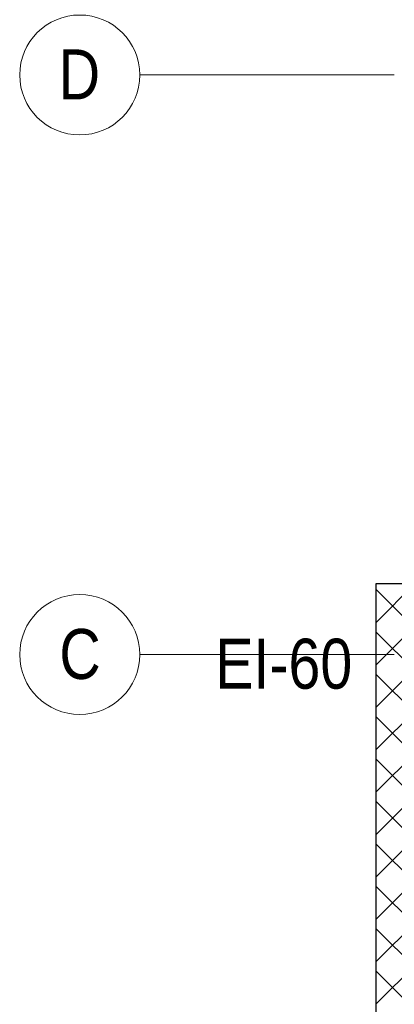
# Model space of a CAD drawing. Header units: millimetres. Extents: x -2180 to 91692, y -6418 to 21859.
# Tile 4 of 256: x -2180 to -309, y 5750 to 10677. Entities that reach past the tile are written whole.
import ezdxf

# ---------------------------------------------------------------- set-up
doc = ezdxf.new("R2010")
doc.units = ezdxf.units.MM
doc.linetypes.add('Grid Line 1_2_', pattern=[2222.5, 1270, -317.5, 317.5, -317.5])
for name, color, linetype, lineweight in [('Common Edges', 7, 'Continuous', 9), ('Grids', 7, 'Continuous', 9), ('Grids-1', 7, 'Grid Line 1_2_', 9), ('Walls-1', 7, 'Continuous', 25)]:
    doc.layers.add(name, color=color, linetype=linetype, lineweight=lineweight)
doc.layers.add('Cut Pattern-4', color=9, linetype='Continuous', lineweight=9, true_color=0x808080)
doc.layers.add('Text Notes-1', color=1, linetype='Continuous', lineweight=9, true_color=0xff0000)
doc.styles.add('Swis721 Cn BT', font='swissc.ttf', dxfattribs={"height": 250})
doc.styles.add('Swis721 Cn BT_I', font='swissci.ttf', dxfattribs={"height": 250})

# ---------------------------------------------------------------- blocks, each defined once
blk = doc.blocks.new('Grid - M_Grid Head - Circle väike-415116-1 Korruse  plaan')
at = {"layer": 'Grids'}
blk.add_circle((0, 0), 3, dxfattribs=at)

msp = doc.modelspace()

# ---------------------------------------------------------------- hatches: boundary and pattern name
at = {"layer": 'Cut Pattern-4'}
h = msp.add_hatch(dxfattribs=at)
h.set_pattern_fill('FP_2', color=256, style=0, pattern_type=2)
h.set_pattern_definition([(45, (0, 0), (-106.066, 106.066), []), (135, (0, 0), (-106.066, -106.066), [])])
h.paths.add_polyline_path([(-150, -200), (-150, 7853.3), (-400, 7853.3), (-400, -200)], flags=0)

# ---------------------------------------------------------------- linework, layer by layer
at = {"layer": 'Common Edges'}
for p, q in [((1107.9, 7853.3), (-401, 7853.3)), ((-400, 7854.3), (-400, -451))]:
    msp.add_line(p, q, dxfattribs=at)
at = {"layer": 'Grids-1'}
for p, q in [((-1580.2, 10400), (919.8, 10400)), ((-1580.2, 7500), (919.8, 7500))]:
    msp.add_line(p, q, dxfattribs=at)
at = {"layer": 'Walls-1'}
for p, q in [((-401, 7854.3), (-401, -451)), ((1107.9, 7854.3), (-401, 7854.3))]:
    msp.add_line(p, q, dxfattribs=at)

# ---------------------------------------------------------------- block references
at = {"layer": 'Grids', "xscale": 99.99999999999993, "yscale": 99.99999999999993, "zscale": 99.99999999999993, "rotation": 269.9999999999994}
for p in [(-1880.2, 10400), (-1880.2, 7500)]:
    msp.add_blockref('Grid - M_Grid Head - Circle väike-415116-1 Korruse  plaan', p, dxfattribs=at)

# ---------------------------------------------------------------- texts
at = {"layer": 'Grids', "char_height": 250, "attachment_point": 1, "style": 'Swis721 Cn BT'}
for s, insert, width in [('\\fSwis721 Cn BT|b0|i0|c186|p34|;D', (-1985.3, 10528), 240.506), ('\\fSwis721 Cn BT|b0|i0|c186|p34|;C', (-1982.3, 7628), 232.489)]:
    msp.add_mtext(s, dxfattribs=dict(at, insert=insert, width=width))
at = {"layer": 'Text Notes-1', "insert": (-1203.5, 7579.2), "char_height": 250, "width": 817.721, "attachment_point": 1, "style": 'Swis721 Cn BT_I'}
msp.add_mtext('EI-60', dxfattribs=at)

doc.saveas('drawing.dxf')
